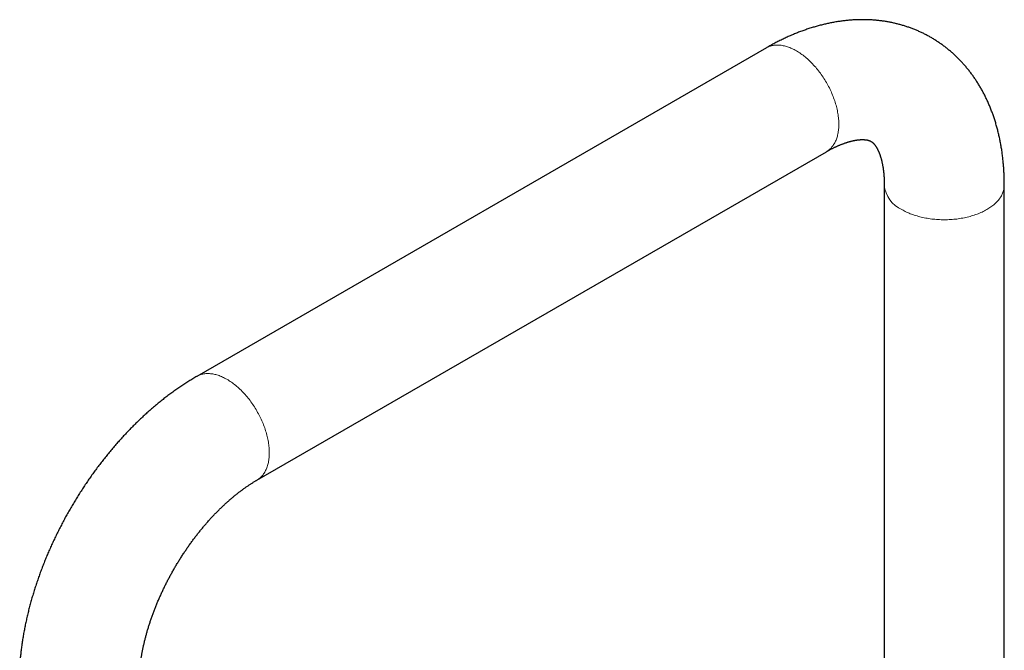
# Model space of a CAD drawing. Header units: millimetres. Extents: x 8 to 776, y 12 to 790.
# Tile 7 of 16: x 565 to 753, y 278 to 399. Entities that reach past the tile are written whole.
import ezdxf

# ---------------------------------------------------------------- set-up
doc = ezdxf.new("R2010")
doc.units = ezdxf.units.MM

msp = doc.modelspace()

# ---------------------------------------------------------------- linework, layer by layer
at = {"color": 7, "linetype": 'Continuous', "lineweight": 30}
for p, q in [((707.57, 393.47), (598.68, 330.61)), ((610.15, 310.73), (719.05, 373.6)), ((730.12, 367.2), (730.12, 246.35)), ((753.07, 246.35), (753.07, 367.2))]:
    msp.add_line(p, q, dxfattribs=at)
at = {"color": 8, "linetype": 'Continuous', "lineweight": 0, "flags": 128}
for points in [[(707.57, 393.47), (707.73, 393.56), (707.88, 393.63), (708.04, 393.7), (708.21, 393.77), (708.37, 393.82), (708.54, 393.87), (708.72, 393.91), (708.89, 393.95), (709.07, 393.97), (709.25, 393.99), (709.44, 394.01), (709.63, 394.01), (709.82, 394.01), (710.01, 394), (710.21, 393.98), (710.4, 393.96), (710.6, 393.93), (710.8, 393.89), (711.01, 393.85), (711.21, 393.8), (711.42, 393.74), (711.62, 393.67), (711.83, 393.6), (712.04, 393.52), (712.25, 393.44), (712.46, 393.34), (712.67, 393.24), (712.89, 393.14), (713.1, 393.02), (713.31, 392.91), (713.52, 392.78), (713.74, 392.65), (713.95, 392.51), (714.16, 392.36), (714.37, 392.21), (714.58, 392.06), (714.79, 391.9), (715, 391.73), (715.21, 391.55), (715.41, 391.37), (715.62, 391.19), (715.82, 391), (716.02, 390.8), (716.22, 390.6), (716.42, 390.4), (716.61, 390.19), (716.8, 389.98), (717, 389.76), (717.18, 389.54), (717.37, 389.31), (717.55, 389.08), (717.73, 388.84), (717.91, 388.6), (718.08, 388.36), (718.25, 388.12), (718.42, 387.87), (718.58, 387.62), (718.74, 387.36), (718.9, 387.11), (719.05, 386.85), (719.2, 386.59), (719.34, 386.32), (719.48, 386.06), (719.62, 385.79), (719.75, 385.52), (719.88, 385.25), (720, 384.98), (720.12, 384.71), (720.23, 384.44), (720.34, 384.16), (720.44, 383.89), (720.54, 383.62), (720.64, 383.34), (720.72, 383.07), (720.81, 382.79), (720.89, 382.52), (720.96, 382.25), (721.03, 381.98), (721.09, 381.71), (721.15, 381.44), (721.2, 381.17), (721.25, 380.9), (721.29, 380.64), (721.33, 380.38), (721.36, 380.11), (721.38, 379.86), (721.4, 379.6), (721.41, 379.35), (721.42, 379.1), (721.43, 378.85), (721.42, 378.61), (721.41, 378.37), (721.4, 378.13), (721.38, 377.9), (721.36, 377.67), (721.33, 377.44), (721.29, 377.22), (721.25, 377.01), (721.2, 376.79), (721.15, 376.59), (721.09, 376.38), (721.03, 376.19), (720.96, 375.99), (720.89, 375.8), (720.81, 375.62), (720.72, 375.45), (720.64, 375.27), (720.54, 375.11), (720.44, 374.95), (720.34, 374.79), (720.23, 374.65), (720.12, 374.5), (720, 374.37), (719.88, 374.24), (719.75, 374.12), (719.62, 374), (719.48, 373.89), (719.34, 373.79), (719.2, 373.69), (719.05, 373.6), (719.05, 373.6)], [(753.07, 367.2), (753.07, 367.03), (753.05, 366.86), (753.04, 366.68), (753.01, 366.51), (752.97, 366.34), (752.93, 366.17), (752.88, 366), (752.82, 365.83), (752.75, 365.66), (752.68, 365.49), (752.6, 365.32), (752.51, 365.16), (752.41, 364.99), (752.31, 364.83), (752.2, 364.67), (752.08, 364.51), (751.95, 364.35), (751.82, 364.19), (751.68, 364.04), (751.53, 363.89), (751.38, 363.74), (751.22, 363.59), (751.05, 363.45), (750.88, 363.31), (750.7, 363.17), (750.51, 363.03), (750.32, 362.9), (750.12, 362.77), (749.92, 362.64), (749.71, 362.52), (749.49, 362.4), (749.27, 362.28), (749.05, 362.17), (748.82, 362.05), (748.58, 361.95), (748.34, 361.84), (748.1, 361.74), (747.85, 361.65), (747.59, 361.55), (747.33, 361.47), (747.07, 361.38), (746.81, 361.3), (746.54, 361.22), (746.26, 361.15), (745.99, 361.08), (745.71, 361.02), (745.43, 360.96), (745.14, 360.9), (744.85, 360.85), (744.57, 360.8), (744.27, 360.76), (743.98, 360.72), (743.69, 360.69), (743.39, 360.66), (743.09, 360.63), (742.8, 360.61), (742.5, 360.6), (742.2, 360.59), (741.9, 360.58), (741.6, 360.58), (741.3, 360.58), (741, 360.59), (740.7, 360.6), (740.4, 360.61), (740.1, 360.63), (739.8, 360.66), (739.5, 360.69), (739.21, 360.72), (738.92, 360.76), (738.63, 360.8), (738.34, 360.85), (738.05, 360.9), (737.77, 360.96), (737.48, 361.02), (737.2, 361.08), (736.93, 361.15), (736.66, 361.22), (736.39, 361.3), (736.12, 361.38), (735.86, 361.47), (735.6, 361.55), (735.35, 361.65), (735.1, 361.74), (734.85, 361.84), (734.61, 361.95), (734.37, 362.05), (734.14, 362.17), (733.92, 362.28), (733.7, 362.4), (733.48, 362.52)], [(598.68, 330.61), (598.83, 330.69), (598.99, 330.77), (599.15, 330.84), (599.31, 330.9), (599.48, 330.96), (599.65, 331.01), (599.82, 331.05), (600, 331.08), (600.18, 331.11), (600.36, 331.13), (600.55, 331.14), (600.73, 331.15), (600.92, 331.15), (601.12, 331.14), (601.31, 331.12), (601.51, 331.1), (601.71, 331.07), (601.91, 331.03), (602.11, 330.99), (602.32, 330.94), (602.52, 330.88), (602.73, 330.81), (602.94, 330.74), (603.15, 330.66), (603.36, 330.57), (603.57, 330.48), (603.78, 330.38), (603.99, 330.27), (604.2, 330.16), (604.42, 330.04), (604.63, 329.92), (604.84, 329.78), (605.05, 329.65), (605.27, 329.5), (605.48, 329.35), (605.69, 329.19), (605.9, 329.03), (606.1, 328.86), (606.31, 328.69), (606.52, 328.51), (606.72, 328.33), (606.92, 328.14), (607.13, 327.94), (607.32, 327.74), (607.52, 327.54), (607.72, 327.33), (607.91, 327.11), (608.1, 326.89), (608.29, 326.67), (608.47, 326.44), (608.66, 326.21), (608.84, 325.98), (609.01, 325.74), (609.19, 325.5), (609.36, 325.25), (609.52, 325.01), (609.69, 324.76), (609.85, 324.5), (610, 324.24), (610.15, 323.99), (610.3, 323.72), (610.45, 323.46), (610.59, 323.2), (610.72, 322.93), (610.85, 322.66), (610.98, 322.39), (611.1, 322.12), (611.22, 321.85), (611.34, 321.57), (611.44, 321.3), (611.55, 321.03), (611.65, 320.75), (611.74, 320.48), (611.83, 320.2), (611.91, 319.93), (611.99, 319.66), (612.07, 319.38), (612.13, 319.11), (612.2, 318.84), (612.25, 318.57), (612.31, 318.3), (612.35, 318.04), (612.4, 317.77), (612.43, 317.51), (612.46, 317.25), (612.49, 316.99), (612.51, 316.74), (612.52, 316.48), (612.53, 316.24), (612.53, 315.99), (612.53, 315.74), (612.52, 315.5), (612.51, 315.27), (612.49, 315.03), (612.46, 314.81), (612.43, 314.58), (612.4, 314.36), (612.35, 314.14), (612.31, 313.93), (612.25, 313.72), (612.2, 313.52), (612.13, 313.32), (612.07, 313.13), (611.99, 312.94), (611.91, 312.76), (611.83, 312.58), (611.74, 312.41), (611.65, 312.24), (611.55, 312.08), (611.44, 311.93), (611.34, 311.78), (611.22, 311.64), (611.1, 311.5), (610.98, 311.38), (610.85, 311.25), (610.72, 311.14), (610.59, 311.03), (610.45, 310.92), (610.3, 310.82), (610.15, 310.73), (610.15, 310.73)]]:
    msp.add_lwpolyline(points, dxfattribs=at)
at = {"color": 8, "linetype": 'Continuous', "lineweight": 0}
msp.add_arc((735.87, 367.78), 5.78, 185.7216, 245.5985, dxfattribs=at)
at = {"color": 7, "linetype": 'Continuous', "lineweight": 30}
for points, knots in [([(753.07, 367.2), (753.07, 367.28), (753.07, 367.52), (753.07, 367.9), (753.06, 368.35), (753.05, 368.79), (753.03, 369.24), (753.01, 369.68), (752.98, 370.12), (752.95, 370.56), (752.92, 371), (752.88, 371.43), (752.84, 371.87), (752.79, 372.3), (752.74, 372.73), (752.69, 373.16), (752.63, 373.59), (752.57, 374.01), (752.5, 374.43), (752.43, 374.85), (752.35, 375.27), (752.27, 375.68), (752.19, 376.09), (752.1, 376.5), (752.01, 376.91), (751.91, 377.31), (751.81, 377.72), (751.7, 378.11), (751.6, 378.51), (751.48, 378.9), (751.37, 379.29), (751.24, 379.68), (751.12, 380.06), (750.99, 380.44), (750.86, 380.82), (750.72, 381.19), (750.58, 381.56), (750.43, 381.93), (750.29, 382.29), (750.13, 382.65), (749.98, 383.01), (749.82, 383.37), (749.65, 383.72), (749.49, 384.06), (749.32, 384.41), (749.14, 384.75), (748.96, 385.08), (748.78, 385.41), (748.59, 385.74), (748.41, 386.07), (748.21, 386.39), (748.02, 386.71), (747.82, 387.02), (747.61, 387.33), (747.41, 387.64), (747.2, 387.94), (746.99, 388.24), (746.77, 388.53), (746.55, 388.82), (746.33, 389.11), (746.1, 389.39), (745.87, 389.67), (745.64, 389.95), (745.41, 390.22), (745.17, 390.49), (744.93, 390.75), (744.68, 391.01), (744.44, 391.27), (744.19, 391.52), (743.93, 391.77), (743.68, 392.01), (743.42, 392.25), (743.16, 392.49), (742.89, 392.72), (742.62, 392.95), (742.35, 393.17), (742.08, 393.39), (741.81, 393.61), (741.53, 393.82), (741.25, 394.03), (740.96, 394.23), (740.68, 394.43), (740.39, 394.62), (740.1, 394.81), (739.8, 395), (739.51, 395.18), (739.21, 395.36), (738.91, 395.53), (738.61, 395.7), (738.3, 395.87), (737.99, 396.03), (737.68, 396.19), (737.37, 396.34), (737.05, 396.49), (736.74, 396.63), (736.42, 396.77), (736.1, 396.91), (735.77, 397.04), (735.45, 397.16), (735.12, 397.29), (734.79, 397.4), (734.46, 397.52), (734.13, 397.63), (733.79, 397.73), (733.45, 397.83), (733.11, 397.92), (732.77, 398.02), (732.43, 398.1), (732.09, 398.18), (731.74, 398.26), (731.39, 398.33), (731.04, 398.4), (730.69, 398.46), (730.34, 398.52), (729.98, 398.58), (729.62, 398.63), (729.26, 398.67), (728.9, 398.71), (728.54, 398.75), (728.18, 398.78), (727.81, 398.81), (727.45, 398.83), (727.08, 398.84), (726.71, 398.86), (726.34, 398.86), (725.97, 398.87), (725.59, 398.86), (725.22, 398.86), (724.84, 398.84), (724.47, 398.83), (724.09, 398.81), (723.71, 398.78), (723.33, 398.75), (722.94, 398.71), (722.56, 398.67), (722.18, 398.62), (721.79, 398.57), (721.4, 398.52), (721.02, 398.46), (720.63, 398.39), (720.24, 398.32), (719.85, 398.25), (719.46, 398.16), (719.07, 398.08), (718.67, 397.99), (718.28, 397.89), (717.89, 397.79), (717.49, 397.69), (717.1, 397.58), (716.7, 397.46), (716.31, 397.34), (715.91, 397.22), (715.52, 397.09), (715.12, 396.95), (714.72, 396.81), (714.33, 396.67), (713.93, 396.52), (713.54, 396.37), (713.14, 396.21), (712.74, 396.05), (712.35, 395.88), (711.95, 395.7), (711.56, 395.53), (711.16, 395.35), (710.77, 395.16), (710.37, 394.97), (709.98, 394.77), (709.59, 394.57), (709.19, 394.37), (708.8, 394.16), (708.41, 393.95), (708.03, 393.73), (707.75, 393.57), (707.6, 393.49), (707.57, 393.47)], [0, 0, 0, 0, 0.0034847, 0.0098256, 0.016167, 0.0225066, 0.028844, 0.0351788, 0.0415105, 0.0478385, 0.0541624, 0.0604817, 0.0667958, 0.0731042, 0.0794062, 0.0857015, 0.0919893, 0.098269, 0.1045402, 0.1108022, 0.1170545, 0.1232964, 0.1295273, 0.1357468, 0.1419542, 0.1481491, 0.1543308, 0.1604988, 0.1666528, 0.1727922, 0.1789165, 0.1850253, 0.1911183, 0.1971951, 0.2032553, 0.2092987, 0.2153249, 0.2213338, 0.227325, 0.2332986, 0.2392542, 0.2451919, 0.2511115, 0.2570129, 0.2628963, 0.2687616, 0.2746089, 0.2804383, 0.2862499, 0.2920438, 0.2978202, 0.3035793, 0.3093214, 0.3150466, 0.3207554, 0.3264479, 0.3321244, 0.3377854, 0.3434312, 0.3490621, 0.3546785, 0.3602808, 0.3658695, 0.3714449, 0.3770076, 0.3825579, 0.3880963, 0.3936233, 0.3991393, 0.4046449, 0.4101405, 0.4156267, 0.4211039, 0.4265726, 0.4320334, 0.4374867, 0.4429331, 0.4483732, 0.4538073, 0.4592362, 0.4646602, 0.47008, 0.4754961, 0.4809089, 0.4863191, 0.4917272, 0.4971337, 0.5025391, 0.507944, 0.5133488, 0.518754, 0.5241602, 0.5295678, 0.5349774, 0.5403896, 0.5458048, 0.5512237, 0.5566467, 0.5620745, 0.5675074, 0.5729461, 0.5783911, 0.5838428, 0.5893019, 0.5947688, 0.600244, 0.6057281, 0.6112215, 0.6167247, 0.6222383, 0.6277626, 0.6332982, 0.6388456, 0.6444052, 0.6499774, 0.6555626, 0.6611613, 0.666774, 0.6724009, 0.6780425, 0.6836991, 0.6893711, 0.6950587, 0.7007624, 0.7064824, 0.712219, 0.7179723, 0.7237427, 0.7295303, 0.7353353, 0.7411578, 0.746998, 0.7528558, 0.7587315, 0.7646249, 0.7705362, 0.7764651, 0.7824118, 0.788376, 0.7943577, 0.8003566, 0.8063725, 0.8124053, 0.8184546, 0.8245202, 0.8306017, 0.8366987, 0.842811, 0.848938, 0.8550793, 0.8612345, 0.8674031, 0.8735846, 0.8797784, 0.8859842, 0.8922012, 0.898429, 0.904667, 0.9109146, 0.9171713, 0.9234364, 0.9297095, 0.93599, 0.9422773, 0.9485708, 0.95487, 0.9611745, 0.9674835, 0.9737968, 0.9801136, 0.9864337, 0.9927565, 0.9987583, 1, 1, 1, 1]), ([(719.05, 373.6), (719.09, 373.62), (719.2, 373.68), (719.38, 373.79), (719.59, 373.9), (719.8, 374.02), (720.01, 374.13), (720.22, 374.23), (720.43, 374.34), (720.63, 374.44), (720.83, 374.53), (721.03, 374.62), (721.23, 374.71), (721.42, 374.8), (721.61, 374.88), (721.8, 374.96), (721.99, 375.03), (722.18, 375.1), (722.36, 375.17), (722.54, 375.23), (722.72, 375.3), (722.89, 375.35), (723.06, 375.41), (723.23, 375.46), (723.4, 375.51), (723.56, 375.55), (723.72, 375.6), (723.88, 375.64), (724.03, 375.67), (724.18, 375.71), (724.33, 375.74), (724.47, 375.76), (724.61, 375.79), (724.75, 375.81), (724.89, 375.83), (725.02, 375.85), (725.15, 375.87), (725.27, 375.88), (725.4, 375.89), (725.52, 375.9), (725.63, 375.91), (725.74, 375.91), (725.85, 375.91), (725.96, 375.92), (726.06, 375.91), (726.16, 375.91), (726.26, 375.91), (726.35, 375.9), (726.44, 375.89), (726.53, 375.89), (726.61, 375.88), (726.69, 375.86), (726.77, 375.85), (726.85, 375.84), (726.92, 375.82), (726.99, 375.81), (727.06, 375.79), (727.12, 375.77), (727.19, 375.75), (727.25, 375.73), (727.31, 375.7), (727.38, 375.68), (727.44, 375.65), (727.51, 375.61), (727.58, 375.58), (727.65, 375.53), (727.71, 375.49), (727.77, 375.45), (727.83, 375.4), (727.88, 375.36), (727.93, 375.32), (727.98, 375.27), (728.03, 375.22), (728.08, 375.16), (728.14, 375.11), (728.19, 375.05), (728.24, 374.98), (728.29, 374.92), (728.35, 374.85), (728.4, 374.78), (728.45, 374.7), (728.5, 374.62), (728.56, 374.54), (728.61, 374.45), (728.66, 374.36), (728.72, 374.27), (728.77, 374.17), (728.82, 374.07), (728.88, 373.97), (728.93, 373.86), (728.98, 373.74), (729.03, 373.63), (729.08, 373.51), (729.14, 373.38), (729.19, 373.26), (729.24, 373.12), (729.28, 372.99), (729.33, 372.85), (729.38, 372.7), (729.43, 372.55), (729.47, 372.4), (729.52, 372.24), (729.56, 372.08), (729.6, 371.92), (729.64, 371.75), (729.68, 371.58), (729.72, 371.4), (729.76, 371.22), (729.79, 371.04), (729.83, 370.85), (729.86, 370.66), (729.89, 370.46), (729.92, 370.26), (729.95, 370.06), (729.97, 369.85), (730, 369.64), (730.02, 369.42), (730.04, 369.21), (730.06, 368.98), (730.07, 368.76), (730.09, 368.53), (730.1, 368.29), (730.11, 368.06), (730.11, 367.82), (730.12, 367.57), (730.12, 367.37), (730.12, 367.24), (730.12, 367.2)], [0, 0, 0, 0, 0.003705, 0.010732, 0.017752, 0.024763, 0.031768, 0.038765, 0.045756, 0.05274, 0.059718, 0.066691, 0.073659, 0.080623, 0.087583, 0.09454, 0.101495, 0.108449, 0.115402, 0.122355, 0.12931, 0.136266, 0.143226, 0.15019, 0.15716, 0.164137, 0.171123, 0.17812, 0.185129, 0.192151, 0.199191, 0.206248, 0.213326, 0.220428, 0.227556, 0.234714, 0.241903, 0.24913, 0.256396, 0.263706, 0.271065, 0.278478, 0.285951, 0.29349, 0.301101, 0.308792, 0.316572, 0.32445, 0.332437, 0.340546, 0.348789, 0.357185, 0.365751, 0.374509, 0.383488, 0.392719, 0.402242, 0.412107, 0.422378, 0.43314, 0.444509, 0.456645, 0.469786, 0.484285, 0.500636, 0.519099, 0.533779, 0.546907, 0.558918, 0.570091, 0.580616, 0.590622, 0.601209, 0.611311, 0.621004, 0.630357, 0.639425, 0.648249, 0.656863, 0.665292, 0.673559, 0.681684, 0.689681, 0.697566, 0.705348, 0.71304, 0.72065, 0.728186, 0.735655, 0.743064, 0.750419, 0.757725, 0.764987, 0.772209, 0.779396, 0.78655, 0.793676, 0.800775, 0.807852, 0.814909, 0.821948, 0.828971, 0.835981, 0.842979, 0.849967, 0.856947, 0.863921, 0.870889, 0.877853, 0.884814, 0.891774, 0.898733, 0.905692, 0.912652, 0.919614, 0.926578, 0.933546, 0.940518, 0.947494, 0.954475, 0.961462, 0.968455, 0.975455, 0.982461, 0.989475, 0.996496, 1, 1, 1, 1]), ([(598.68, 330.61), (598.61, 330.57), (598.41, 330.45), (598.08, 330.26), (597.69, 330.02), (597.3, 329.79), (596.92, 329.55), (596.54, 329.3), (596.15, 329.05), (595.77, 328.8), (595.39, 328.54), (595.01, 328.28), (594.63, 328.01), (594.26, 327.75), (593.88, 327.47), (593.51, 327.2), (593.13, 326.92), (592.76, 326.63), (592.39, 326.35), (592.02, 326.06), (591.66, 325.76), (591.29, 325.46), (590.93, 325.16), (590.57, 324.86), (590.2, 324.55), (589.85, 324.24), (589.49, 323.92), (589.13, 323.61), (588.78, 323.29), (588.43, 322.96), (588.07, 322.63), (587.73, 322.3), (587.38, 321.97), (587.03, 321.63), (586.69, 321.29), (586.35, 320.95), (586.01, 320.61), (585.67, 320.26), (585.33, 319.91), (585, 319.55), (584.67, 319.2), (584.34, 318.84), (584.01, 318.47), (583.68, 318.11), (583.36, 317.74), (583.04, 317.37), (582.72, 317), (582.4, 316.62), (582.08, 316.24), (581.77, 315.86), (581.46, 315.48), (581.15, 315.1), (580.84, 314.71), (580.54, 314.32), (580.24, 313.93), (579.94, 313.53), (579.64, 313.14), (579.34, 312.74), (579.05, 312.34), (578.76, 311.93), (578.47, 311.53), (578.18, 311.12), (577.9, 310.71), (577.62, 310.3), (577.34, 309.89), (577.06, 309.47), (576.79, 309.05), (576.52, 308.64), (576.25, 308.22), (575.98, 307.79), (575.72, 307.37), (575.45, 306.94), (575.2, 306.51), (574.94, 306.09), (574.69, 305.65), (574.44, 305.22), (574.19, 304.79), (573.94, 304.35), (573.7, 303.92), (573.46, 303.48), (573.22, 303.04), (572.99, 302.6), (572.76, 302.15), (572.53, 301.71), (572.3, 301.26), (572.08, 300.82), (571.86, 300.37), (571.64, 299.92), (571.43, 299.47), (571.21, 299.02), (571.01, 298.57), (570.8, 298.12), (570.6, 297.66), (570.4, 297.21), (570.2, 296.75), (570.01, 296.3), (569.82, 295.84), (569.63, 295.38), (569.45, 294.92), (569.27, 294.46), (569.09, 294), (568.91, 293.54), (568.74, 293.08), (568.57, 292.61), (568.41, 292.15), (568.25, 291.69), (568.09, 291.22), (567.93, 290.76), (567.78, 290.29), (567.63, 289.83), (567.49, 289.36), (567.35, 288.9), (567.21, 288.43), (567.07, 287.96), (566.94, 287.5), (566.81, 287.03), (566.69, 286.56), (566.57, 286.09), (566.45, 285.63), (566.34, 285.16), (566.23, 284.69), (566.12, 284.22), (566.02, 283.76), (565.92, 283.29), (565.82, 282.82), (565.73, 282.36), (565.64, 281.89), (565.55, 281.42), (565.47, 280.96), (565.39, 280.49), (565.32, 280.02), (565.25, 279.56), (565.18, 279.09), (565.12, 278.63), (565.06, 278.17), (565.01, 277.7), (564.96, 277.24), (564.91, 276.78), (564.87, 276.32), (564.83, 275.87), (564.81, 275.58), (564.8, 275.44)], [0, 0, 0, 0, 0.004022, 0.011332, 0.018642, 0.025952, 0.033263, 0.040574, 0.047885, 0.055195, 0.062504, 0.069811, 0.077117, 0.084422, 0.091724, 0.099024, 0.106321, 0.113616, 0.120908, 0.128197, 0.135483, 0.142765, 0.150044, 0.15732, 0.164593, 0.171862, 0.179127, 0.186389, 0.193647, 0.200901, 0.208152, 0.215399, 0.222642, 0.229881, 0.237117, 0.24435, 0.251578, 0.258803, 0.266025, 0.273243, 0.280458, 0.28767, 0.294878, 0.302083, 0.309284, 0.316483, 0.323679, 0.330872, 0.338062, 0.345249, 0.352434, 0.359616, 0.366796, 0.373973, 0.381148, 0.388321, 0.395492, 0.40266, 0.409827, 0.416992, 0.424156, 0.431317, 0.438478, 0.445637, 0.452794, 0.459951, 0.467106, 0.474261, 0.481414, 0.488567, 0.495719, 0.502871, 0.510023, 0.517174, 0.524324, 0.531475, 0.538626, 0.545777, 0.552928, 0.560079, 0.567231, 0.574383, 0.581536, 0.58869, 0.595844, 0.603, 0.610156, 0.617314, 0.624473, 0.631633, 0.638795, 0.645959, 0.653124, 0.660291, 0.66746, 0.67463, 0.681803, 0.688979, 0.696156, 0.703336, 0.710518, 0.717703, 0.724891, 0.732082, 0.739275, 0.746471, 0.753671, 0.760873, 0.768079, 0.775288, 0.782501, 0.789716, 0.796936, 0.804159, 0.811386, 0.818616, 0.82585, 0.833088, 0.84033, 0.847575, 0.854825, 0.862078, 0.869336, 0.876597, 0.883862, 0.891132, 0.898405, 0.905682, 0.912963, 0.920247, 0.927536, 0.934828, 0.942123, 0.949422, 0.956725, 0.96403, 0.971339, 0.978651, 0.985965, 0.993282, 1, 1, 1, 1]), ([(587.69, 273.77), (587.69, 273.82), (587.7, 273.96), (587.72, 274.19), (587.74, 274.47), (587.77, 274.76), (587.8, 275.04), (587.84, 275.33), (587.87, 275.62), (587.91, 275.91), (587.95, 276.21), (588, 276.51), (588.05, 276.81), (588.1, 277.11), (588.15, 277.42), (588.21, 277.72), (588.27, 278.03), (588.33, 278.35), (588.39, 278.66), (588.46, 278.97), (588.53, 279.29), (588.61, 279.61), (588.68, 279.93), (588.76, 280.25), (588.84, 280.57), (588.93, 280.9), (589.02, 281.22), (589.11, 281.55), (589.2, 281.88), (589.3, 282.21), (589.4, 282.54), (589.5, 282.87), (589.61, 283.21), (589.72, 283.54), (589.83, 283.87), (589.94, 284.21), (590.06, 284.55), (590.18, 284.88), (590.31, 285.22), (590.43, 285.56), (590.56, 285.9), (590.69, 286.23), (590.83, 286.57), (590.96, 286.91), (591.1, 287.25), (591.24, 287.59), (591.39, 287.93), (591.54, 288.27), (591.69, 288.61), (591.84, 288.94), (592, 289.28), (592.15, 289.62), (592.31, 289.96), (592.48, 290.3), (592.64, 290.63), (592.81, 290.97), (592.98, 291.3), (593.15, 291.64), (593.33, 291.97), (593.51, 292.3), (593.69, 292.64), (593.87, 292.97), (594.05, 293.3), (594.24, 293.63), (594.43, 293.95), (594.62, 294.28), (594.81, 294.6), (595.01, 294.93), (595.21, 295.25), (595.41, 295.57), (595.61, 295.89), (595.81, 296.21), (596.01, 296.52), (596.22, 296.84), (596.43, 297.15), (596.64, 297.46), (596.85, 297.77), (597.06, 298.07), (597.28, 298.38), (597.5, 298.68), (597.71, 298.98), (597.93, 299.28), (598.15, 299.58), (598.38, 299.87), (598.6, 300.16), (598.82, 300.45), (599.05, 300.73), (599.28, 301.02), (599.51, 301.3), (599.74, 301.58), (599.97, 301.85), (600.2, 302.13), (600.43, 302.4), (600.66, 302.66), (600.9, 302.93), (601.13, 303.19), (601.37, 303.45), (601.6, 303.71), (601.84, 303.96), (602.08, 304.21), (602.31, 304.45), (602.55, 304.7), (602.79, 304.94), (603.03, 305.18), (603.27, 305.41), (603.51, 305.64), (603.75, 305.87), (603.99, 306.09), (604.23, 306.31), (604.46, 306.53), (604.7, 306.74), (604.94, 306.95), (605.18, 307.16), (605.42, 307.36), (605.66, 307.56), (605.89, 307.76), (606.13, 307.95), (606.37, 308.14), (606.6, 308.32), (606.84, 308.51), (607.07, 308.68), (607.31, 308.86), (607.54, 309.03), (607.77, 309.2), (608, 309.36), (608.23, 309.52), (608.46, 309.67), (608.69, 309.83), (608.91, 309.97), (609.14, 310.12), (609.36, 310.26), (609.58, 310.4), (609.8, 310.53), (609.99, 310.64), (610.11, 310.71), (610.15, 310.73)], [0, 0, 0, 0, 0.003857, 0.011214, 0.01858, 0.025954, 0.033339, 0.040733, 0.048137, 0.05555, 0.062972, 0.070404, 0.077846, 0.085297, 0.092756, 0.100225, 0.107703, 0.11519, 0.122686, 0.13019, 0.137703, 0.145224, 0.152753, 0.160291, 0.167836, 0.175389, 0.18295, 0.190518, 0.198093, 0.205676, 0.213265, 0.220861, 0.228464, 0.236073, 0.243688, 0.25131, 0.258937, 0.266569, 0.274207, 0.281851, 0.289499, 0.297152, 0.30481, 0.312473, 0.320139, 0.32781, 0.335484, 0.343163, 0.350844, 0.358529, 0.366217, 0.373908, 0.381602, 0.389298, 0.396996, 0.404696, 0.412398, 0.420102, 0.427807, 0.435514, 0.443222, 0.45093, 0.458639, 0.466349, 0.474059, 0.481768, 0.489478, 0.497187, 0.504896, 0.512604, 0.520311, 0.528016, 0.53572, 0.543423, 0.551123, 0.558822, 0.566518, 0.574212, 0.581904, 0.589592, 0.597277, 0.60496, 0.612638, 0.620314, 0.627985, 0.635652, 0.643315, 0.650974, 0.658628, 0.666277, 0.673921, 0.68156, 0.689193, 0.696821, 0.704444, 0.71206, 0.71967, 0.727273, 0.734871, 0.742461, 0.750045, 0.757621, 0.76519, 0.772752, 0.780307, 0.787853, 0.795392, 0.802922, 0.810445, 0.817959, 0.825464, 0.832961, 0.840449, 0.847929, 0.855399, 0.86286, 0.870312, 0.877755, 0.885188, 0.892612, 0.900026, 0.907431, 0.914826, 0.922212, 0.929588, 0.936954, 0.944311, 0.951658, 0.958996, 0.966324, 0.973643, 0.980952, 0.988253, 0.995544, 1, 1, 1, 1])]:
    msp.add_open_spline(points, degree=3, knots=knots, dxfattribs=at)

doc.saveas('drawing.dxf')
